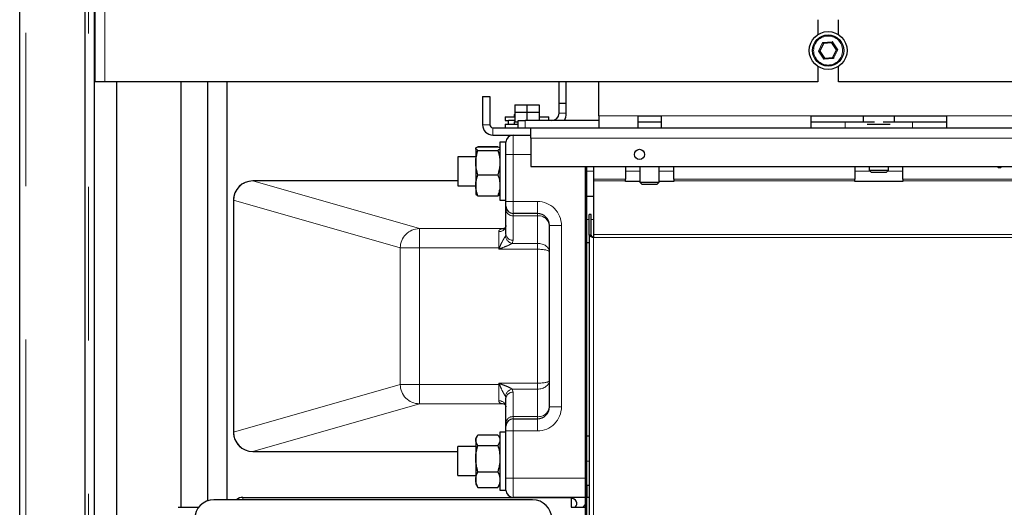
# Model space of a CAD drawing. Header units: millimetres. Extents: x 19 to 255, y 64 to 156.
# Tile 27 of 76: x 97 to 105, y 80 to 84. Entities that reach past the tile are written whole.
import ezdxf

# ---------------------------------------------------------------- set-up
doc = ezdxf.new("R2010")
doc.units = ezdxf.units.MM
doc.linetypes.add('PHANTOM', pattern=[12.7, 6.35, -1.27, 1.27, -1.27, 1.27, -1.27])

msp = doc.modelspace()

# ---------------------------------------------------------------- linework, layer by layer
at = {"color": 7, "linetype": 'Continuous', "lineweight": 25}
for p, q in [((96.9706, 66.7923), (96.9706, 93.9923)), ((97.5106, 93.4882), (97.5106, 66.7923)), ((97.5906, 73.6523), (97.5906, 93.4082)), ((97.5956, 83.4123), (97.5956, 93.2723)), ((103.5856, 83.9273), (103.5856, 83.8043)), ((103.7556, 83.8043), (103.7556, 83.9273)), ((103.6317, 83.7296), (103.6015, 83.6673)), ((103.7008, 83.7347), (103.6317, 83.7296)), ((103.7397, 83.6774), (103.7008, 83.7347)), ((103.59, 83.6664), (103.6015, 83.6673)), ((103.6015, 83.6673), (103.6404, 83.61)), ((103.7095, 83.615), (103.7397, 83.6774)), ((103.6404, 83.61), (103.7095, 83.615)), ((103.5856, 83.5403), (103.5856, 83.4123)), ((103.7556, 83.4123), (103.7556, 83.5403)), ((97.6756, 83.4123), (97.5956, 83.4123)), ((103.5856, 83.4123), (97.6756, 83.4123)), ((97.7716, 83.4123), (97.7716, 73.9523)), ((98.3096, 79.8916), (98.3096, 83.4123)), ((98.5306, 79.9443), (98.5306, 83.4123)), ((98.6876, 83.4123), (98.6876, 79.9523)), ((98.6906, 79.9523), (98.6906, 83.4123)), ((101.4406, 83.2323), (101.4406, 83.4123)), ((101.5006, 83.2323), (101.5006, 83.4123)), ((101.7706, 83.1323), (101.7706, 83.4123)), ((112.5856, 83.4123), (103.7556, 83.4123)), ((100.8066, 83.2923), (100.8666, 83.2923)), ((100.8066, 83.2923), (100.8066, 83.0573)), ((100.8666, 83.2923), (100.8666, 83.0573)), ((101.4406, 83.1523), (101.4406, 83.2323)), ((101.5006, 83.2323), (101.4406, 83.2323)), ((101.5006, 83.1523), (101.5006, 83.2323)), ((101.0746, 83.2223), (101.0746, 83.1623)), ((101.0746, 83.2223), (101.1746, 83.2223)), ((101.0746, 83.1623), (101.0746, 83.0823)), ((101.0746, 83.1623), (101.1746, 83.1623)), ((101.1746, 83.2223), (101.1746, 83.1623)), ((101.1746, 83.2223), (101.2746, 83.2223)), ((101.1746, 83.1623), (101.1746, 83.0923)), ((101.1746, 83.1623), (101.2746, 83.1623)), ((101.2746, 83.2223), (101.2746, 83.1623)), ((101.2746, 83.1623), (101.2746, 83.0923)), ((100.9946, 83.1223), (100.9946, 83.0923)), ((100.9946, 83.1223), (101.0746, 83.1223)), ((100.9946, 83.0923), (101.0206, 83.0923)), ((101.0746, 83.0923), (101.0206, 83.0923)), ((101.0206, 83.0623), (101.0206, 83.0923)), ((101.0696, 83.1423), (101.0696, 83.1223)), ((101.0696, 83.1423), (101.0746, 83.1423)), ((101.0696, 83.0823), (101.0696, 83.0623)), ((101.0696, 83.0823), (101.0746, 83.0823)), ((101.0746, 83.0823), (101.0969, 83.0823)), ((101.0969, 83.0823), (101.1006, 83.0823)), ((101.1006, 83.0323), (101.1006, 83.0923)), ((101.1006, 83.0923), (101.1606, 83.0923)), ((101.7706, 83.0923), (101.1606, 83.0923)), ((101.2746, 83.1423), (101.2796, 83.1423)), ((101.2746, 83.1223), (101.3546, 83.1223)), ((101.2796, 83.1223), (101.2796, 83.1423)), ((101.3546, 83.0923), (101.3546, 83.1223)), ((101.7706, 83.1323), (101.7706, 83.0323)), ((102.0956, 83.1323), (102.2856, 83.1323)), ((102.0956, 83.0323), (102.0956, 83.1323)), ((102.0956, 83.0823), (102.2856, 83.0823)), ((102.2856, 83.1323), (102.2856, 83.0323)), ((103.5306, 83.1323), (104.6506, 83.1323)), ((103.5306, 83.0323), (103.5306, 83.1323)), ((103.5306, 83.0823), (103.8106, 83.0823)), ((103.8106, 83.0823), (104.0541, 83.0823)), ((103.9606, 83.1323), (103.9606, 83.0823)), ((104.1271, 83.0823), (104.3706, 83.0823)), ((104.2206, 83.0823), (104.2206, 83.1323)), ((104.3706, 83.0823), (104.6506, 83.0823)), ((104.6506, 83.1323), (104.6506, 83.0323)), ((100.8916, 83.0323), (101.2066, 83.0323)), ((100.9946, 83.0623), (100.9946, 83.0323)), ((100.9946, 83.0623), (101.1006, 83.0623)), ((101.2066, 83.0323), (101.7706, 83.0323)), ((101.2066, 82.9473), (101.2066, 83.0323)), ((101.7706, 83.0323), (102.0956, 83.0323)), ((102.0956, 83.0323), (102.2856, 83.0323)), ((102.2856, 83.0323), (103.5306, 83.0323)), ((103.5306, 83.0323), (104.6506, 83.0323)), ((103.9953, 83.0623), (104.1859, 83.0623)), ((104.6506, 83.0323), (106.3906, 83.0323)), ((100.8916, 82.9723), (101.2066, 82.9723)), ((101.0006, 82.9123), (100.9506, 82.9123)), ((100.9506, 82.9123), (100.9506, 82.8615)), ((101.0006, 82.8123), (101.0006, 82.9123)), ((101.2066, 82.9473), (101.2066, 82.7123)), ((100.7506, 82.8605), (100.7506, 82.744)), ((100.9337, 82.8761), (100.7676, 82.8761)), ((100.7676, 82.8755), (100.9337, 82.8755)), ((100.7676, 82.8456), (100.9337, 82.8456)), ((100.9506, 82.8615), (100.9506, 82.4323)), ((100.7506, 82.7923), (100.6006, 82.7923)), ((100.6006, 82.7923), (100.6006, 82.7519)), ((100.6006, 82.7519), (100.6006, 82.5523)), ((100.7506, 82.744), (100.7506, 82.5558)), ((101.0006, 82.4223), (101.0006, 82.8123)), ((101.2066, 82.7123), (123.8714, 82.7123)), ((101.6606, 76.9723), (101.6606, 82.7123)), ((101.6706, 76.9723), (101.6706, 82.7123)), ((101.7266, 82.7123), (101.7266, 82.6072)), ((101.9906, 82.7123), (101.9906, 82.6072)), ((102.1106, 82.7123), (102.1106, 82.5823)), ((102.2706, 82.5823), (102.2706, 82.7123)), ((102.3906, 82.6072), (102.3906, 82.7123)), ((103.8906, 82.7123), (103.8906, 82.6072)), ((104.0106, 82.7123), (104.0106, 82.6823)), ((104.0106, 82.6823), (104.0306, 82.6623)), ((104.0106, 82.6823), (104.1706, 82.6823)), ((104.1506, 82.6623), (104.0306, 82.6623)), ((104.1506, 82.6623), (104.1706, 82.6823)), ((104.1706, 82.6823), (104.1706, 82.7123)), ((104.2906, 82.6072), (104.2906, 82.7123)), ((100.6006, 82.5922), (98.9017, 82.5922)), ((98.9017, 82.5922), (98.9017, 82.5921)), ((100.7676, 82.6424), (100.9337, 82.6424)), ((101.7266, 82.6072), (101.7266, 82.5931)), ((101.7266, 82.5931), (101.7266, 82.1495)), ((101.9906, 82.5931), (101.9906, 82.6072)), ((101.9906, 82.5876), (101.9906, 82.5931)), ((102.1106, 82.5876), (101.9906, 82.5876)), ((102.1106, 82.5823), (102.1306, 82.5623)), ((102.1106, 82.5823), (102.2706, 82.5823)), ((102.2506, 82.5623), (102.2706, 82.5823)), ((102.3906, 82.5876), (102.2706, 82.5876)), ((102.3906, 82.6072), (102.3906, 82.5931)), ((102.3906, 82.5931), (102.3906, 82.5876)), ((103.8906, 82.5931), (103.8906, 82.6072)), ((103.8906, 82.5876), (103.8906, 82.5931)), ((104.2906, 82.5876), (103.8906, 82.5876)), ((104.2906, 82.6072), (104.2906, 82.5931)), ((104.2906, 82.5931), (104.2906, 82.5876)), ((100.6006, 82.5523), (100.7506, 82.5523)), ((100.7506, 82.5558), (100.7506, 82.4823)), ((102.2506, 82.5623), (102.1306, 82.5623)), ((98.7417, 82.4322), (98.7417, 80.5124)), ((100.7676, 82.4691), (100.9337, 82.4691)), ((100.9506, 82.4323), (101.0006, 82.4323)), ((101.0006, 82.3823), (101.0006, 82.4223)), ((101.6706, 82.4662), (101.7266, 82.4662)), ((101.0006, 82.353), (101.0006, 82.3823)), ((101.0006, 82.1511), (101.0006, 82.353)), ((101.2606, 82.3223), (101.0606, 82.3223)), ((101.7066, 82.3157), (101.6906, 82.3157)), ((101.6906, 82.144), (101.6906, 82.3157)), ((101.7066, 82.144), (101.7066, 82.3157)), ((101.3606, 80.7223), (101.3606, 82.2223)), ((101.7066, 82.144), (101.6906, 82.144)), ((101.6906, 82.144), (101.6906, 74.8006)), ((101.7266, 82.1495), (101.7266, 82.124)), ((101.6706, 82.0823), (101.6906, 82.0823)), ((101.0006, 80.5916), (101.0006, 80.7935)), ((101.0606, 80.6223), (101.2606, 80.6223)), ((101.0006, 80.5623), (101.0006, 80.5916)), ((101.0006, 80.5223), (101.0006, 80.5623)), ((100.7607, 80.4798), (100.7506, 80.4623)), ((100.7506, 80.4623), (100.7506, 80.4466)), ((100.7676, 80.4903), (100.9337, 80.4903)), ((100.9506, 80.4623), (100.9405, 80.4799)), ((101.0006, 80.5123), (100.9506, 80.5123)), ((100.9506, 80.5123), (100.9506, 80.4286)), ((101.0006, 80.1323), (101.0006, 80.5223)), ((101.6706, 80.4823), (101.6906, 80.4823)), ((100.7506, 80.3923), (100.6006, 80.3923)), ((100.6006, 80.2495), (100.6006, 80.3923)), ((100.7506, 80.4466), (100.7506, 80.2938)), ((100.7676, 80.4028), (100.9337, 80.4028)), ((100.9506, 80.4286), (100.9506, 80.0323)), ((98.9017, 80.3524), (98.9017, 80.3525)), ((98.9017, 80.3524), (100.6006, 80.3524)), ((100.6006, 80.1523), (100.6006, 80.2495)), ((100.7506, 80.2938), (100.7506, 80.1196)), ((100.6006, 80.1523), (100.7506, 80.1523)), ((100.7676, 80.1849), (100.9337, 80.1849)), ((101.0006, 80.0323), (101.0006, 80.1323)), ((100.7506, 80.1196), (100.7506, 80.0823)), ((100.7506, 80.0823), (100.7607, 80.0648)), ((100.7613, 80.0651), (100.7676, 80.0543)), ((100.7676, 80.0543), (100.9337, 80.0543)), ((100.9337, 80.0543), (100.9399, 80.0651)), ((100.9405, 80.0648), (100.9506, 80.0823)), ((101.6706, 80.0723), (101.6906, 80.0723)), ((101.6706, 80.0723), (101.6706, 79.9723)), ((98.8206, 79.9723), (101.5406, 79.9723)), ((100.9506, 80.0323), (101.0006, 80.0323)), ((101.6606, 79.9723), (101.0606, 79.9723)), ((101.5406, 79.9723), (101.5406, 79.8923)), ((101.6606, 79.9723), (101.6706, 79.9723)), ((101.6906, 79.9723), (101.6706, 79.9723)), ((101.6706, 79.8723), (101.6706, 79.9723)), ((98.2826, 79.8916), (98.4487, 79.8916)), ((101.2206, 79.9523), (98.5806, 79.9523)), ((101.5406, 79.8923), (101.6606, 79.8923)), ((101.6376, 79.8923), (101.6606, 79.9153))]:
    msp.add_line(p, q, dxfattribs=at)
at = {"color": 8, "linetype": 'PHANTOM', "lineweight": 18}
for p, q in [((97.0206, 93.9782), (97.0206, 66.7923)), ((97.5406, 73.6523), (97.5406, 93.4082)), ((97.6756, 83.4123), (97.6756, 93.2523)), ((103.59, 83.6664), (103.6252, 83.7392)), ((103.6252, 83.7392), (103.7058, 83.7451)), ((103.7058, 83.7451), (103.7512, 83.6782)), ((103.6354, 83.5996), (103.59, 83.6664)), ((103.7512, 83.6782), (103.716, 83.6054)), ((103.716, 83.6054), (103.6354, 83.5996)), ((101.5006, 83.1523), (101.4406, 83.1523)), ((101.1606, 83.0923), (101.1606, 83.0323)), ((101.7706, 83.1323), (102.0956, 83.1323)), ((102.2856, 83.1323), (103.5306, 83.1323)), ((103.8106, 83.0823), (103.8106, 83.0323)), ((104.3706, 83.0823), (104.3706, 83.0323)), ((104.6506, 83.1323), (106.3906, 83.1323)), ((100.8666, 83.0573), (100.8066, 83.0573)), ((100.8916, 83.0323), (100.8916, 82.9723)), ((101.0606, 82.9723), (101.0606, 82.8123)), ((101.2066, 82.9473), (124.0809, 82.9473)), ((101.0606, 82.8123), (101.0006, 82.8123)), ((101.2066, 82.8123), (101.0606, 82.8123)), ((101.0606, 82.8123), (101.0606, 82.4223)), ((101.6706, 82.6723), (101.7266, 82.6723)), ((101.9906, 82.6723), (102.1106, 82.6723)), ((102.2706, 82.6723), (102.3906, 82.6723)), ((103.8906, 82.6723), (104.0206, 82.6723)), ((104.1606, 82.6723), (104.2906, 82.6723)), ((98.9017, 82.5921), (98.9017, 82.5922)), ((98.9017, 82.5921), (100.2834, 82.1974)), ((100.6006, 82.5921), (98.9017, 82.5921)), ((101.7266, 82.6072), (101.9906, 82.6072)), ((101.9906, 82.5931), (101.7266, 82.5931)), ((102.3906, 82.6072), (103.8906, 82.6072)), ((103.8906, 82.5931), (102.3906, 82.5931)), ((104.2906, 82.6072), (109.6106, 82.6072)), ((109.6106, 82.5931), (104.2906, 82.5931)), ((98.7417, 82.4322), (98.7427, 82.4322)), ((100.1244, 82.0374), (98.7427, 82.4322)), ((98.7427, 82.4322), (98.7427, 80.5124)), ((101.0606, 82.4223), (101.0006, 82.4223)), ((101.0606, 82.4223), (101.0606, 82.3223)), ((101.0606, 82.4223), (101.2606, 82.4223)), ((101.2606, 82.3223), (101.2606, 82.4223)), ((101.0606, 82.3223), (101.0606, 82.304)), ((101.2606, 82.304), (101.0606, 82.304)), ((101.0606, 82.304), (101.0606, 82.1021)), ((101.2606, 82.3223), (101.2606, 82.304)), ((101.2606, 82.0756), (101.2606, 82.304)), ((101.6706, 82.2723), (101.6906, 82.2723)), ((101.7066, 82.2723), (101.7266, 82.2723)), ((100.2834, 82.1974), (100.2834, 82.0374)), ((100.2834, 82.1974), (100.9827, 82.1974)), ((100.9406, 82.0374), (100.9406, 82.1727)), ((101.3606, 82.2223), (101.4606, 82.2223)), ((101.4606, 82.2223), (101.4606, 80.7223)), ((100.9961, 82.1361), (101.0006, 82.1511)), ((101.0606, 82.1021), (101.0515, 82.0756)), ((101.7266, 82.1495), (109.9306, 82.1495)), ((101.7266, 82.124), (101.7266, 74.8206)), ((101.7266, 82.124), (109.9306, 82.124)), ((100.1244, 80.9072), (100.1244, 82.0374)), ((100.1244, 82.0374), (100.2834, 82.0374)), ((100.2834, 82.0374), (100.2834, 80.9072)), ((100.9406, 82.0374), (100.2834, 82.0374)), ((100.9406, 82.0374), (100.9461, 82.0374)), ((100.9406, 82.0266), (100.9406, 82.0374)), ((101.2606, 82.0266), (100.9406, 82.0266)), ((101.0515, 82.0756), (101.2606, 82.0756)), ((101.2606, 82.0266), (101.2606, 82.0756)), ((101.2606, 80.9181), (101.2606, 82.0266)), ((98.7427, 80.5124), (100.1244, 80.9072)), ((100.1244, 80.9072), (100.2834, 80.9072)), ((100.2834, 80.9072), (100.9406, 80.9072)), ((100.2834, 80.7473), (100.2834, 80.9072)), ((100.9406, 80.9181), (101.2606, 80.9181)), ((100.9406, 80.9072), (100.9406, 80.9181)), ((100.9406, 80.7719), (100.9406, 80.9072)), ((100.9461, 80.9072), (100.9406, 80.9072)), ((101.0515, 80.869), (101.0606, 80.8425)), ((101.2606, 80.869), (101.0515, 80.869)), ((101.2606, 80.869), (101.2606, 80.9181)), ((101.2606, 80.6406), (101.2606, 80.869)), ((101.0006, 80.7935), (100.9961, 80.8085)), ((101.0606, 80.8425), (101.0606, 80.6406)), ((100.2834, 80.7473), (98.9017, 80.3525)), ((100.9827, 80.7473), (100.2834, 80.7473)), ((101.3606, 80.7223), (101.4606, 80.7223)), ((101.0606, 80.6406), (101.0606, 80.6223)), ((101.0606, 80.6406), (101.2606, 80.6406)), ((101.0606, 80.6223), (101.0606, 80.5223)), ((101.2606, 80.6406), (101.2606, 80.6223)), ((101.2606, 80.6223), (101.2606, 80.5223)), ((98.7417, 80.5124), (98.7427, 80.5124)), ((101.0006, 80.5223), (101.0606, 80.5223)), ((101.2606, 80.5223), (101.0606, 80.5223)), ((101.0606, 80.5223), (101.0606, 80.1323)), ((98.9017, 80.3525), (100.6006, 80.3525)), ((101.6706, 80.2723), (101.6906, 80.2723)), ((101.0006, 80.1323), (101.0606, 80.1323)), ((101.0606, 80.1323), (101.0606, 79.9723)), ((101.0606, 80.1323), (101.6606, 80.1323)), ((98.8206, 79.9723), (98.8206, 79.9523))]:
    msp.add_line(p, q, dxfattribs=at)
at = {"color": 7, "linetype": 'Continuous', "lineweight": 25, "flags": 128}
for points in [[(103.6252, 83.7392), (103.6264, 83.7375), (103.6274, 83.7359), (103.6285, 83.7344), (103.6294, 83.7331), (103.6302, 83.7319), (103.6308, 83.7309), (103.6313, 83.7302), (103.6316, 83.7298), (103.6317, 83.7296)], [(103.7058, 83.7451), (103.705, 83.7433), (103.7041, 83.7415), (103.7033, 83.7399), (103.7026, 83.7384), (103.702, 83.7371), (103.7015, 83.7361), (103.7011, 83.7353), (103.7009, 83.7348), (103.7008, 83.7347)], [(103.7512, 83.6782), (103.749, 83.678), (103.7468, 83.6779), (103.7448, 83.6777), (103.7431, 83.6776), (103.7417, 83.6775), (103.7406, 83.6774), (103.7399, 83.6774), (103.7397, 83.6774)], [(103.6404, 83.61), (103.6403, 83.6098), (103.6401, 83.6092), (103.6396, 83.6082), (103.639, 83.6069), (103.6382, 83.6053), (103.6373, 83.6035), (103.6364, 83.6016), (103.6354, 83.5996)], [(103.7095, 83.615), (103.7096, 83.6148), (103.7099, 83.6144), (103.7104, 83.6137), (103.7111, 83.6128), (103.7119, 83.6116), (103.7128, 83.6102), (103.7138, 83.6087), (103.7149, 83.6071), (103.716, 83.6054)]]:
    msp.add_lwpolyline(points, dxfattribs=at)
at = {"color": 8, "linetype": 'PHANTOM', "lineweight": 18, "flags": 128}
for points in [[(100.9406, 82.0266), (100.9424, 82.0302), (100.9442, 82.0338), (100.9461, 82.0374)], [(100.9515, 82.032), (100.9479, 82.0302), (100.9442, 82.0284), (100.9406, 82.0266)], [(100.9406, 80.9181), (100.9442, 80.9162), (100.9479, 80.9144), (100.9515, 80.9126)], [(100.9461, 80.9072), (100.9442, 80.9108), (100.9424, 80.9144), (100.9406, 80.9181)]]:
    msp.add_lwpolyline(points, dxfattribs=at)
at = {"color": 7, "linetype": 'Continuous', "lineweight": 25}
for centre, radius in [((103.6706, 83.6723), 0.157), ((103.6706, 83.6723), 0.13), ((102.1066, 82.8123), 0.042)]:
    msp.add_circle(centre, radius, dxfattribs=at)
at = {"color": 8, "linetype": 'PHANTOM', "lineweight": 18}
msp.add_circle((103.6706, 83.6723), 0.12, dxfattribs=at)
at = {"color": 7, "linetype": 'Continuous', "lineweight": 25}
for centre, radius, start, end in [((101.3806, 83.1523), 0.06, 270, 0), ((101.3806, 83.1523), 0.12, 330, 0), ((100.8916, 83.0573), 0.085, 180, 270), ((100.8916, 83.0573), 0.025, 180, 270), ((101.0606, 82.9123), 0.06, 90, 180), ((105.0906, 82.7223), 0.02, 210, 330), ((98.9017, 82.4322), 0.16, 90, 180), ((101.0606, 82.3823), 0.06, 180, 270), ((101.2606, 82.2223), 0.1, 0, 90), ((101.2606, 80.7223), 0.1, 270, 0), ((101.0606, 80.5623), 0.06, 90, 180), ((98.9017, 80.5124), 0.16, 180, 270), ((98.8206, 79.8923), 0.08, 90, 131.40962), ((101.0606, 80.0323), 0.06, 180, 270), ((98.5806, 79.7923), 0.16, 90, 180), ((101.2206, 79.7923), 0.16, 0, 90), ((101.5476, 79.9223), 0.04, 311.40962, 100.07866)]:
    msp.add_arc(centre, radius, start, end, dxfattribs=at)
at = {"color": 8, "linetype": 'PHANTOM', "lineweight": 18}
for centre, radius, start, end in [((98.9028, 82.432), 0.1601, 90.4182, 179.92215), ((101.2606, 82.2223), 0.2, 0, 90), ((101.0556, 82.3591), 0.0554, 186.33516, 275.16998), ((101.2689, 82.2121), 0.0922, 6.33432, 95.17038), ((100.2846, 82.0372), 0.1601, 90.41791, 179.92244), ((100.9449, 82.2285), 0.056, 265.61871, 354.8166), ((101.0664, 82.1449), 0.0709, 187.13622, 257.89613), ((101.0556, 82.1572), 0.0554, 186.33369, 275.17009), ((101.6051, 82.6912), 0.9283, 224.76765, 225.24178), ((100.2846, 80.9074), 0.1601, 180.07781, 269.58227), ((101.6167, 80.242), 0.9446, 134.76859, 135.23456), ((101.0664, 80.7997), 0.0709, 102.10441, 172.86437), ((101.0556, 80.7874), 0.0554, 84.83002, 173.66484), ((100.9449, 80.7161), 0.056, 5.18324, 94.38013), ((101.2606, 80.7223), 0.2, 270, 0), ((101.2689, 80.7325), 0.0922, 264.82956, 353.66656), ((101.0556, 80.5855), 0.0553, 84.82874, 173.66612), ((98.9028, 80.5126), 0.1601, 180.07803, 269.58205)]:
    msp.add_arc(centre, radius, start, end, dxfattribs=at)
for centre, ratio, start_param, end_param in [((101.2606, 82.0059), 0.697443, 0, 1.570796), ((101.2606, 82.0059), 0.207262, 0, 1.570796), ((101.2606, 80.9388), 0.697443, 4.712389, 6.283185), ((101.2606, 80.9388), 0.207262, 4.712389, 6.283185)]:
    msp.add_ellipse(centre, major_axis=(0.1, 0), ratio=ratio, start_param=start_param, end_param=end_param, dxfattribs=at)
at = {"color": 7, "linetype": 'Continuous', "lineweight": 25}
for points, knots in [([(100.7506, 82.8605), (100.7506, 82.8609), (100.7508, 82.8636), (100.7545, 82.8686), (100.7632, 82.8732), (100.7676, 82.8755)], [0, 0, 0, 0, 0.070083, 0.530773, 1, 1, 1, 1]), ([(100.7676, 82.8456), (100.7629, 82.848), (100.7533, 82.8529), (100.7515, 82.858), (100.7506, 82.8605)], [0, 0, 0, 0, 0.495449, 1, 1, 1, 1]), ([(100.7506, 82.744), (100.7508, 82.7523), (100.7517, 82.7867), (100.7607, 82.8202), (100.7676, 82.8456)], [0, 0, 0, 0, 0.242387, 1, 1, 1, 1]), ([(100.9337, 82.8755), (100.9384, 82.8731), (100.948, 82.8682), (100.9497, 82.8631), (100.9506, 82.8605)], [0, 0, 0, 0, 0.495469, 1, 1, 1, 1]), ([(100.9506, 82.8605), (100.9506, 82.8602), (100.9504, 82.8575), (100.9467, 82.8524), (100.938, 82.8479), (100.9337, 82.8456)], [0, 0, 0, 0, 0.070103, 0.530793, 1, 1, 1, 1]), ([(100.9337, 82.8456), (100.9405, 82.8202), (100.9496, 82.7867), (100.9504, 82.7523), (100.9506, 82.744)], [0, 0, 0, 0, 0.757613, 1, 1, 1, 1]), ([(100.7676, 82.6424), (100.7654, 82.6498), (100.7554, 82.6829), (100.7527, 82.7173), (100.7506, 82.744)], [0, 0, 0, 0, 0.224392, 1, 1, 1, 1]), ([(100.9506, 82.744), (100.9486, 82.7173), (100.9459, 82.6829), (100.9359, 82.6498), (100.9337, 82.6424)], [0, 0, 0, 0, 0.775608, 1, 1, 1, 1]), ([(100.7506, 82.5558), (100.7506, 82.5578), (100.7508, 82.5734), (100.7545, 82.6027), (100.7632, 82.6291), (100.7676, 82.6424)], [0, 0, 0, 0, 0.07009, 0.530784, 1, 1, 1, 1]), ([(100.9337, 82.6424), (100.9384, 82.6284), (100.948, 82.6), (100.9497, 82.5706), (100.9506, 82.5558)], [0, 0, 0, 0, 0.495465, 1, 1, 1, 1]), ([(100.7676, 82.4691), (100.7629, 82.4832), (100.7533, 82.5116), (100.7515, 82.541), (100.7506, 82.5558)], [0, 0, 0, 0, 0.495454, 1, 1, 1, 1]), ([(100.9506, 82.5558), (100.9506, 82.5537), (100.9504, 82.5382), (100.9467, 82.5089), (100.938, 82.4825), (100.9337, 82.4691)], [0, 0, 0, 0, 0.070086, 0.530795, 1, 1, 1, 1]), ([(100.7506, 82.4841), (100.7506, 82.4837), (100.7508, 82.481), (100.7545, 82.476), (100.7632, 82.4714), (100.7676, 82.4691)], [0, 0, 0, 0, 0.070083, 0.530773, 1, 1, 1, 1]), ([(100.9337, 82.4691), (100.9384, 82.4716), (100.948, 82.4765), (100.9497, 82.4815), (100.9506, 82.4841)], [0, 0, 0, 0, 0.49547, 1, 1, 1, 1]), ([(101.0004, 82.2225), (101.0002, 82.2203), (100.9999, 82.2148), (100.9935, 82.204), (100.9856, 82.1979), (100.9815, 82.197), (100.9825, 82.1971), (100.9826, 82.1971)], [0, 0, 0, 0, 0.187515, 0.480284, 0.729645, 0.971437, 1, 1, 1, 1]), ([(101.6906, 82.144), (101.6911, 82.1425), (101.692, 82.1395), (101.6989, 82.1349), (101.7091, 82.1304), (101.719, 82.1267), (101.725, 82.1246), (101.7266, 82.124)], [0, 0, 0, 0, 0.227746, 0.455569, 0.683403, 0.911229, 1, 1, 1, 1]), ([(101.7066, 82.144), (101.7069, 82.1426), (101.7074, 82.1394), (101.7116, 82.1345), (101.7183, 82.1293), (101.7238, 82.1258), (101.7266, 82.124)], [0, 0, 0, 0, 0.222205, 0.477047, 0.731952, 1, 1, 1, 1]), ([(100.9827, 80.7475), (100.9825, 80.7475), (100.9815, 80.7477), (100.9859, 80.7466), (100.9941, 80.74), (101.0001, 80.729), (101.0004, 80.7236), (101.0005, 80.7214)], [0, 0, 0, 0, 0.033774, 0.272661, 0.535282, 0.805798, 1, 1, 1, 1]), ([(100.7506, 80.4466), (100.7506, 80.4476), (100.7508, 80.4555), (100.7545, 80.4703), (100.7632, 80.4836), (100.7676, 80.4903)], [0, 0, 0, 0, 0.070098, 0.530779, 1, 1, 1, 1]), ([(100.9337, 80.4903), (100.9384, 80.4832), (100.948, 80.4689), (100.9497, 80.454), (100.9506, 80.4466)], [0, 0, 0, 0, 0.49546, 1, 1, 1, 1]), ([(100.7676, 80.4028), (100.7629, 80.4099), (100.7533, 80.4243), (100.7515, 80.4391), (100.7506, 80.4466)], [0, 0, 0, 0, 0.49545, 1, 1, 1, 1]), ([(100.7506, 80.2938), (100.7506, 80.2964), (100.7508, 80.316), (100.7545, 80.3529), (100.7632, 80.3861), (100.7676, 80.4028)], [0, 0, 0, 0, 0.070095, 0.530787, 1, 1, 1, 1]), ([(100.9506, 80.4466), (100.9506, 80.4455), (100.9504, 80.4377), (100.9467, 80.4229), (100.938, 80.4096), (100.9337, 80.4028)], [0, 0, 0, 0, 0.07008, 0.530789, 1, 1, 1, 1]), ([(100.9337, 80.4028), (100.9384, 80.3851), (100.948, 80.3494), (100.9497, 80.3125), (100.9506, 80.2938)], [0, 0, 0, 0, 0.495456, 1, 1, 1, 1]), ([(100.7676, 80.1849), (100.7629, 80.2026), (100.7533, 80.2383), (100.7515, 80.2752), (100.7506, 80.2938)], [0, 0, 0, 0, 0.495463, 1, 1, 1, 1]), ([(100.9506, 80.2938), (100.9506, 80.2913), (100.9504, 80.2717), (100.9467, 80.2348), (100.938, 80.2016), (100.9337, 80.1849)], [0, 0, 0, 0, 0.070082, 0.530781, 1, 1, 1, 1]), ([(100.7506, 80.1196), (100.7527, 80.1367), (100.7554, 80.1588), (100.7654, 80.1801), (100.7676, 80.1849)], [0, 0, 0, 0, 0.775601, 1, 1, 1, 1]), ([(100.9337, 80.1849), (100.9359, 80.1801), (100.9459, 80.1588), (100.9486, 80.1367), (100.9506, 80.1196)], [0, 0, 0, 0, 0.224399, 1, 1, 1, 1]), ([(100.7676, 80.0543), (100.7607, 80.0706), (100.7517, 80.0922), (100.7508, 80.1142), (100.7506, 80.1196)], [0, 0, 0, 0, 0.757608, 1, 1, 1, 1]), ([(100.9506, 80.1196), (100.9504, 80.1142), (100.9496, 80.0922), (100.9405, 80.0706), (100.9337, 80.0543)], [0, 0, 0, 0, 0.242392, 1, 1, 1, 1])]:
    msp.add_open_spline(points, degree=3, knots=knots, dxfattribs=at)
at = {"color": 8, "linetype": 'PHANTOM', "lineweight": 18}
for points, knots in [([(100.9406, 82.1727), (100.9415, 82.1772), (100.9426, 82.1828), (100.9518, 82.1917), (100.9644, 82.1962), (100.9785, 82.1971), (100.9827, 82.1974)], [0, 0, 0, 0, 0.2758614, 0.3533999, 0.8085269, 1, 1, 1, 1]), ([(100.9461, 82.0374), (100.9499, 82.0474), (100.9575, 82.0674), (100.9726, 82.095), (100.9847, 82.1171), (100.9928, 82.1306), (100.9953, 82.1347), (100.9961, 82.1361)], [0, 0, 0, 0, 0.2826573, 0.566428, 0.8341678, 0.9451757, 1, 1, 1, 1]), ([(101.0515, 82.0756), (101.0461, 82.0722), (101.0325, 82.0638), (100.9979, 82.049), (100.9695, 82.0386), (100.9515, 82.032)], [0, 0, 0, 0, 0.1981, 0.491356, 1, 1, 1, 1]), ([(100.9961, 80.8085), (100.9943, 80.8114), (100.9914, 80.8162), (100.9818, 80.8326), (100.9653, 80.8623), (100.9532, 80.8906), (100.9461, 80.9072)], [0, 0, 0, 0, 0.1094062, 0.1830919, 0.5188477, 1, 1, 1, 1]), ([(100.9515, 80.9126), (100.9665, 80.9071), (100.994, 80.8969), (101.0294, 80.8826), (101.0455, 80.8728), (101.0515, 80.869)], [0, 0, 0, 0, 0.423962, 0.781794, 1, 1, 1, 1]), ([(100.9827, 80.7473), (100.9786, 80.7475), (100.9645, 80.7484), (100.9483, 80.754), (100.9411, 80.7646), (100.9407, 80.7706), (100.9406, 80.7719)], [0, 0, 0, 0, 0.188594, 0.647067, 0.921467, 1, 1, 1, 1])]:
    msp.add_open_spline(points, degree=3, knots=knots, dxfattribs=at)

doc.saveas('drawing.dxf')
